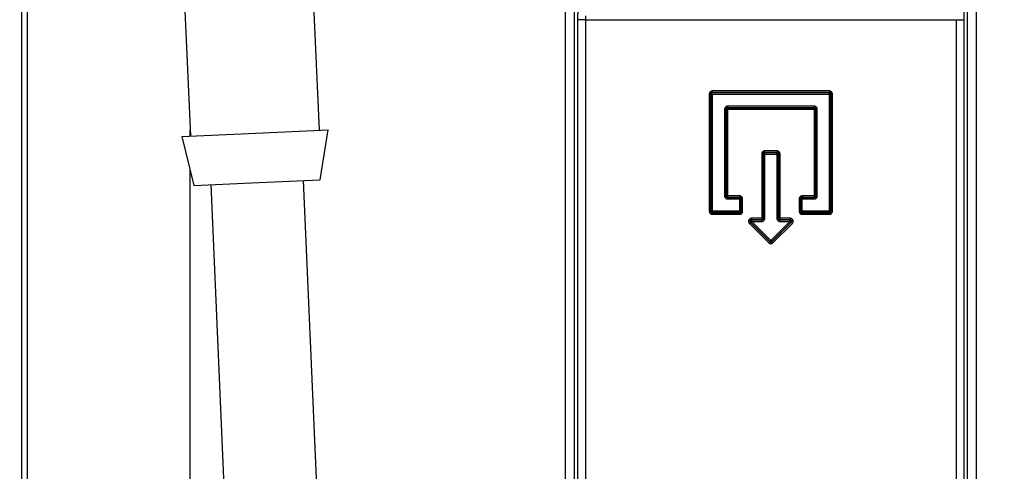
# Model space of a CAD drawing. Header units: inches. Extents: x 0.4 to 16.8, y 0 to 10.8.
# Tile 47 of 102: x 10.146 to 10.47, y 5.805 to 5.954. Entities that reach past the tile are written whole.
import ezdxf

# ---------------------------------------------------------------- set-up
doc = ezdxf.new("R2010")
doc.units = ezdxf.units.IN
doc.header["$MEASUREMENT"] = 0
doc.layers.add('FORMAT', color=7, linetype='Continuous')
doc.styles.add('SLDTEXTSTYLE3', font='TXT', dxfattribs={"width": 0.75})
doc.dimstyles.new('SLDDIMSTYLE0', dxfattribs={"dimtxt": 0.125, "dimasz": 0.13, "dimexe": 0, "dimexo": 0.0625, "dimgap": 0.03125, "dimtad": 0, "dimtih": 1, "dimtoh": 1, "dimdec": 1, "dimlfac": 8, "dimrnd": 1e-09, "dimzin": 12, "dimdsep": 46, "dimtxsty": 'SLDTEXTSTYLE3', "dimsah": 1, "dimcen": 0.09, "dimadec": 0, "dimazin": 3, "dimtfac": 1, "dimtdec": 1, "dimtofl": 0, "dimtmove": 0, "dimatfit": 3, "dimfxl": 0, "dimfrac": 2, "dimtolj": 1, "dimtzin": 12, "dimarcsym": 0})

# ---------------------------------------------------------------- blocks, each defined once
blk = doc.blocks.new('_D_4')
at = {"layer": 'FORMAT'}
for p, q in [((10.23075, 7.99371), (10.19266, 7.99371)), ((10.19266, 7.99371), (10.19266, 7.79527)), ((10.50783, 7.99371), (10.54592, 7.99371)), ((10.54592, 7.99371), (10.54592, 7.79527)), ((9.65303, 5.04622), (9.65303, 7.93868)), ((11.08555, 6.99753), (11.08555, 7.93868)), ((9.65303, 7.81368), (10.08305, 7.81368)), ((11.08555, 7.81368), (10.65553, 7.81368)), ((10.19266, 7.79527), (10.23075, 7.79527)), ((10.54592, 7.79527), (10.50783, 7.79527))]:
    blk.add_line(p, q, dxfattribs=at)
for points in [[(9.65303, 7.81368), (9.78303, 7.79368), (9.78303, 7.83368)], [(11.08555, 7.81368), (10.95555, 7.83368), (10.95555, 7.79368)]]:
    blk.add_solid(points, dxfattribs=at)
at = {"layer": 'FORMAT', "char_height": 0.125, "attachment_point": 1, "style": 'SLDTEXTSTYLE3'}
for s, insert in [('291', (10.23075, 7.95641)), ('11.5', (10.20766, 7.76938))]:
    blk.add_mtext(s, dxfattribs=dict(at, insert=insert))

msp = doc.modelspace()

# ---------------------------------------------------------------- linework, layer by layer
at = {"color": 7, "linetype": 'Continuous'}
for p, q in [((10.3252, 5.52006), (10.3252, 6.05407)), ((10.32822, 5.51897), (10.32822, 6.05407)), ((10.45731, 6.05407), (10.45731, 5.51145)), ((10.46032, 6.05407), (10.46032, 5.51162)), ((10.14645, 5.03843), (10.14645, 5.98004)), ((10.14829, 5.03843), (10.14829, 5.98004)), ((10.24432, 5.91725), (10.24252, 5.95846)), ((10.20006, 5.95661), (10.20186, 5.9154)), ((10.33175, 5.95357), (10.3293, 5.95357)), ((10.3293, 5.51862), (10.3293, 5.95357)), ((10.33175, 5.95357), (10.45378, 5.95357)), ((10.33175, 5.95357), (10.33175, 5.51783)), ((10.45378, 5.95357), (10.45623, 5.95357)), ((10.45378, 5.51125), (10.45378, 5.95357)), ((10.45623, 5.95357), (10.45623, 5.51139)), ((10.37252, 5.9292), (10.37252, 5.89067)), ((10.37252, 5.9292), (10.37301, 5.9292)), ((10.37281, 5.92989), (10.37315, 5.92955)), ((10.37306, 5.92915), (10.37301, 5.9292)), ((10.37301, 5.9292), (10.37301, 5.89067)), ((10.37355, 5.92915), (10.37306, 5.92915)), ((10.37306, 5.89073), (10.37306, 5.92915)), ((10.3735, 5.93018), (10.3735, 5.92969)), ((10.41203, 5.93018), (10.3735, 5.93018)), ((10.37355, 5.92964), (10.3735, 5.92969)), ((10.41203, 5.92969), (10.3735, 5.92969)), ((10.37355, 5.92915), (10.37355, 5.92964)), ((10.37355, 5.92964), (10.41197, 5.92964)), ((10.37355, 5.89073), (10.37355, 5.92915)), ((10.37355, 5.92915), (10.41197, 5.92915)), ((10.41197, 5.92964), (10.41203, 5.92969)), ((10.41197, 5.92915), (10.41197, 5.92964)), ((10.41197, 5.92915), (10.41197, 5.89073)), ((10.41197, 5.92915), (10.41247, 5.92915)), ((10.41203, 5.93018), (10.41203, 5.92969)), ((10.41272, 5.92989), (10.41237, 5.92955)), ((10.41247, 5.92915), (10.41252, 5.9292)), ((10.41247, 5.92915), (10.41247, 5.89073)), ((10.41252, 5.89067), (10.41252, 5.9292)), ((10.41301, 5.9292), (10.41252, 5.9292)), ((10.41301, 5.89067), (10.41301, 5.9292)), ((10.40702, 5.92518), (10.3785, 5.92518)), ((10.3785, 5.92518), (10.3785, 5.92468)), ((10.40702, 5.92468), (10.40702, 5.92518)), ((10.37752, 5.92419), (10.37752, 5.89568)), ((10.37801, 5.92419), (10.37752, 5.92419)), ((10.37781, 5.92489), (10.37816, 5.92454)), ((10.37801, 5.92419), (10.37801, 5.89568)), ((10.37807, 5.92414), (10.37801, 5.92419)), ((10.37807, 5.89573), (10.37807, 5.92414)), ((10.37807, 5.92414), (10.37856, 5.92414)), ((10.40702, 5.92468), (10.3785, 5.92468)), ((10.3785, 5.92468), (10.37856, 5.92463)), ((10.37856, 5.92463), (10.40697, 5.92463)), ((10.37856, 5.92414), (10.37856, 5.92463)), ((10.37856, 5.92414), (10.40697, 5.92414)), ((10.37856, 5.89573), (10.37856, 5.92414)), ((10.40697, 5.92463), (10.40702, 5.92468)), ((10.40697, 5.92463), (10.40697, 5.92414)), ((10.40697, 5.92414), (10.40746, 5.92414)), ((10.40697, 5.92414), (10.40697, 5.89573)), ((10.40772, 5.92489), (10.40737, 5.92454)), ((10.40752, 5.92419), (10.40746, 5.92414)), ((10.40746, 5.92414), (10.40746, 5.89573)), ((10.40752, 5.89568), (10.40752, 5.92419)), ((10.40801, 5.92419), (10.40752, 5.92419)), ((10.40801, 5.89568), (10.40801, 5.92419)), ((10.19905, 5.91527), (10.22102, 5.91623)), ((10.20178, 5.91539), (10.20178, 5.91728)), ((10.22102, 5.91623), (10.24713, 5.91737)), ((10.24459, 5.901), (10.24713, 5.91737)), ((10.19905, 5.91527), (10.20301, 5.89918)), ((10.38974, 5.90951), (10.39023, 5.90951)), ((10.38974, 5.90951), (10.38974, 5.88835)), ((10.39003, 5.91021), (10.39038, 5.90986)), ((10.39029, 5.90946), (10.39023, 5.90951)), ((10.39023, 5.90951), (10.39023, 5.88835)), ((10.39029, 5.8883), (10.39029, 5.90946)), ((10.39078, 5.90946), (10.39029, 5.90946)), ((10.39073, 5.9105), (10.39073, 5.91001)), ((10.3948, 5.9105), (10.39073, 5.9105)), ((10.39078, 5.90995), (10.39073, 5.91001)), ((10.3948, 5.91001), (10.39073, 5.91001)), ((10.39078, 5.90946), (10.39078, 5.90995)), ((10.39078, 5.90995), (10.39475, 5.90995)), ((10.39078, 5.8883), (10.39078, 5.90946)), ((10.39078, 5.90946), (10.39475, 5.90946)), ((10.39475, 5.90995), (10.3948, 5.91001)), ((10.39475, 5.90946), (10.39475, 5.90995)), ((10.39475, 5.90946), (10.39475, 5.8883)), ((10.39475, 5.90946), (10.39524, 5.90946)), ((10.3948, 5.9105), (10.3948, 5.91001)), ((10.3955, 5.91021), (10.39515, 5.90986)), ((10.39524, 5.90946), (10.39529, 5.90951)), ((10.39524, 5.90946), (10.39524, 5.8883)), ((10.39529, 5.88835), (10.39529, 5.90951)), ((10.39579, 5.90951), (10.39529, 5.90951)), ((10.39579, 5.88835), (10.39579, 5.90951)), ((10.20178, 5.05723), (10.20178, 5.90418)), ((10.20301, 5.89918), (10.22201, 5.90001)), ((10.20856, 5.89942), (10.21351, 5.78601)), ((10.22201, 5.90001), (10.24459, 5.901)), ((10.24399, 5.78734), (10.23904, 5.90075)), ((10.37752, 5.89568), (10.37801, 5.89568)), ((10.37781, 5.89499), (10.37816, 5.89533)), ((10.37801, 5.89568), (10.37807, 5.89573)), ((10.37856, 5.89573), (10.37807, 5.89573)), ((10.37856, 5.89524), (10.3785, 5.89519)), ((10.3785, 5.89519), (10.3785, 5.8947)), ((10.3785, 5.89519), (10.38244, 5.89519)), ((10.3785, 5.8947), (10.38244, 5.8947)), ((10.37856, 5.89524), (10.37856, 5.89573)), ((10.3825, 5.89573), (10.37856, 5.89573)), ((10.3825, 5.89524), (10.37856, 5.89524)), ((10.38244, 5.89519), (10.3825, 5.89524)), ((10.38244, 5.8947), (10.38244, 5.89519)), ((10.38244, 5.8947), (10.38244, 5.89073)), ((10.38244, 5.8947), (10.38293, 5.8947)), ((10.3825, 5.89573), (10.3825, 5.89524)), ((10.38319, 5.89545), (10.38284, 5.8951)), ((10.38293, 5.8947), (10.38299, 5.89475)), ((10.38293, 5.8947), (10.38293, 5.89073)), ((10.38299, 5.89067), (10.38299, 5.89475)), ((10.38348, 5.89475), (10.38299, 5.89475)), ((10.38348, 5.89067), (10.38348, 5.89475)), ((10.40205, 5.89475), (10.40254, 5.89475)), ((10.40205, 5.89475), (10.40205, 5.89067)), ((10.40234, 5.89545), (10.40269, 5.8951)), ((10.40259, 5.8947), (10.40254, 5.89475)), ((10.40254, 5.89475), (10.40254, 5.89067)), ((10.40309, 5.8947), (10.40259, 5.8947)), ((10.40259, 5.89073), (10.40259, 5.8947)), ((10.40303, 5.89573), (10.40303, 5.89524)), ((10.40697, 5.89573), (10.40303, 5.89573)), ((10.40309, 5.89519), (10.40303, 5.89524)), ((10.40697, 5.89524), (10.40303, 5.89524)), ((10.40309, 5.89519), (10.40702, 5.89519)), ((10.40309, 5.8947), (10.40309, 5.89519)), ((10.40309, 5.89073), (10.40309, 5.8947)), ((10.40309, 5.8947), (10.40702, 5.8947)), ((10.40697, 5.89573), (10.40697, 5.89524)), ((10.40746, 5.89573), (10.40697, 5.89573)), ((10.40702, 5.89519), (10.40697, 5.89524)), ((10.40702, 5.8947), (10.40702, 5.89519)), ((10.40772, 5.89499), (10.40737, 5.89533)), ((10.40746, 5.89573), (10.40752, 5.89568)), ((10.40752, 5.89568), (10.40801, 5.89568)), ((10.37252, 5.89067), (10.37301, 5.89067)), ((10.37315, 5.89033), (10.37281, 5.88998)), ((10.37306, 5.89073), (10.37301, 5.89067)), ((10.37355, 5.89073), (10.37306, 5.89073)), ((10.3735, 5.89018), (10.37355, 5.89023)), ((10.3735, 5.89018), (10.3825, 5.89018)), ((10.3735, 5.88969), (10.3735, 5.89018)), ((10.3735, 5.88969), (10.3825, 5.88969)), ((10.38244, 5.89073), (10.37355, 5.89073)), ((10.37355, 5.89023), (10.37355, 5.89073)), ((10.38244, 5.89023), (10.37355, 5.89023)), ((10.38244, 5.89073), (10.38244, 5.89023)), ((10.38244, 5.89073), (10.38293, 5.89073)), ((10.38244, 5.89023), (10.3825, 5.89018)), ((10.3825, 5.88969), (10.3825, 5.89018)), ((10.38319, 5.88998), (10.38284, 5.89033)), ((10.38293, 5.89073), (10.38299, 5.89067)), ((10.38348, 5.89067), (10.38299, 5.89067)), ((10.40205, 5.89067), (10.40254, 5.89067)), ((10.40234, 5.88998), (10.40269, 5.89033)), ((10.40259, 5.89073), (10.40254, 5.89067)), ((10.40309, 5.89073), (10.40259, 5.89073)), ((10.40309, 5.89023), (10.40303, 5.89018)), ((10.40303, 5.89018), (10.41203, 5.89018)), ((10.40303, 5.88969), (10.40303, 5.89018)), ((10.40303, 5.88969), (10.41203, 5.88969)), ((10.41197, 5.89073), (10.40309, 5.89073)), ((10.40309, 5.89073), (10.40309, 5.89023)), ((10.41197, 5.89023), (10.40309, 5.89023)), ((10.41197, 5.89073), (10.41247, 5.89073)), ((10.41197, 5.89073), (10.41197, 5.89023)), ((10.41197, 5.89023), (10.41203, 5.89018)), ((10.41203, 5.88969), (10.41203, 5.89018)), ((10.41272, 5.88998), (10.41237, 5.89033)), ((10.41247, 5.89073), (10.41252, 5.89067)), ((10.41301, 5.89067), (10.41252, 5.89067)), ((10.38549, 5.88775), (10.38595, 5.88756)), ((10.38571, 5.88667), (10.38605, 5.88702)), ((10.38571, 5.88667), (10.39207, 5.88031)), ((10.38595, 5.88756), (10.38591, 5.88737)), ((10.38618, 5.88697), (10.38605, 5.88702)), ((10.38605, 5.88702), (10.39242, 5.88066)), ((10.39242, 5.88073), (10.38618, 5.88697)), ((10.3864, 5.88835), (10.3864, 5.88786)), ((10.38974, 5.88835), (10.3864, 5.88835)), ((10.38653, 5.88781), (10.3864, 5.88786)), ((10.38974, 5.88786), (10.3864, 5.88786)), ((10.38653, 5.88781), (10.3898, 5.88781)), ((10.38653, 5.88732), (10.38653, 5.88781)), ((10.38653, 5.88732), (10.3898, 5.88732)), ((10.39276, 5.88108), (10.38653, 5.88732)), ((10.38974, 5.88835), (10.38974, 5.88786)), ((10.39023, 5.88835), (10.38974, 5.88835)), ((10.3898, 5.88781), (10.38974, 5.88786)), ((10.3898, 5.88732), (10.3898, 5.88781)), ((10.39049, 5.8876), (10.39014, 5.88795)), ((10.39023, 5.88835), (10.39029, 5.8883)), ((10.39029, 5.8883), (10.39078, 5.8883)), ((10.399, 5.88732), (10.39276, 5.88108)), ((10.39311, 5.88066), (10.39947, 5.88702)), ((10.39935, 5.88697), (10.39311, 5.88073)), ((10.39346, 5.88031), (10.39982, 5.88667)), ((10.39475, 5.8883), (10.39524, 5.8883)), ((10.39504, 5.8876), (10.39539, 5.88795)), ((10.39524, 5.8883), (10.39529, 5.88835)), ((10.39579, 5.88835), (10.39529, 5.88835)), ((10.39579, 5.88786), (10.39573, 5.88781)), ((10.39573, 5.88781), (10.39573, 5.88732)), ((10.39573, 5.88781), (10.399, 5.88781)), ((10.39573, 5.88732), (10.399, 5.88732)), ((10.39579, 5.88786), (10.39579, 5.88835)), ((10.39913, 5.88835), (10.39579, 5.88835)), ((10.39913, 5.88786), (10.39579, 5.88786)), ((10.399, 5.88781), (10.39913, 5.88786)), ((10.399, 5.88732), (10.399, 5.88781)), ((10.39913, 5.88835), (10.39913, 5.88786)), ((10.39935, 5.88697), (10.39947, 5.88702)), ((10.40004, 5.88775), (10.39958, 5.88756)), ((10.39207, 5.88031), (10.39242, 5.88066)), ((10.39242, 5.88073), (10.39242, 5.88066)), ((10.39276, 5.88002), (10.39276, 5.88051)), ((10.39311, 5.88073), (10.39311, 5.88066)), ((10.39346, 5.88031), (10.39311, 5.88066))]:
    msp.add_line(p, q, dxfattribs=at)
msp.add_arc((10.39276, 5.88108), 0.000493, 225.0817, 314.9183, dxfattribs=at)
for points, knots in [([(10.74472, 5.69128), (10.74223, 5.69775), (10.73681, 5.71183), (10.72771, 5.73324), (10.71406, 5.76354), (10.6951, 5.80169), (10.66961, 5.84724), (10.64229, 5.8909), (10.61486, 5.93059), (10.59267, 5.96002), (10.57543, 5.98162), (10.56197, 5.9979), (10.54705, 6.0152), (10.52995, 6.03417), (10.51198, 6.05307), (10.4946, 6.07036), (10.47964, 6.08452), (10.46634, 6.0965), (10.45375, 6.10731), (10.44109, 6.11758), (10.42877, 6.1268), (10.41928, 6.13345), (10.41402, 6.13634), (10.41233, 6.13728)], [0, 0, 0, 0, 0.034352, 0.074688, 0.115207, 0.198921, 0.285654, 0.373825, 0.45454, 0.525927, 0.5587, 0.593851, 0.632164, 0.674842, 0.72514, 0.768191, 0.805956, 0.838903, 0.870943, 0.905839, 0.943593, 0.981813, 1, 1, 1, 1]), ([(10.39833, 6.10957), (10.3994, 6.10891), (10.40208, 6.10724), (10.40826, 6.10303), (10.41647, 6.09706), (10.42706, 6.08881), (10.44044, 6.0777), (10.45694, 6.06302), (10.47412, 6.04672), (10.49025, 6.03054), (10.50393, 6.01616), (10.5174, 6.00149), (10.53264, 5.98419), (10.55186, 5.96131), (10.57436, 5.93271), (10.59792, 5.90039), (10.6202, 5.86729), (10.63979, 5.83579), (10.65536, 5.80876), (10.66843, 5.78456), (10.68048, 5.76094), (10.69377, 5.73287), (10.7081, 5.7), (10.71705, 5.6761), (10.7218, 5.66342)], [0, 0, 0, 0, 0.018389, 0.046085, 0.073436, 0.101495, 0.141452, 0.184902, 0.231379, 0.273125, 0.307526, 0.335602, 0.376307, 0.42554, 0.488307, 0.558571, 0.624967, 0.686519, 0.742531, 0.779461, 0.822676, 0.873776, 0.933077, 1, 1, 1, 1]), ([(10.3293, 5.95357), (10.3293, 5.954), (10.32931, 5.95486), (10.32934, 5.95564), (10.32936, 5.95603)], [0, 0, 0, 0, 0.499876, 1, 1, 1, 1]), ([(10.33181, 5.9548), (10.33179, 5.9546), (10.33176, 5.95421), (10.33175, 5.95378), (10.33175, 5.95357)], [0, 0, 0, 0, 0.506326, 1, 1, 1, 1]), ([(10.45617, 5.95603), (10.45619, 5.95564), (10.45622, 5.95486), (10.45623, 5.954), (10.45623, 5.95357)], [0, 0, 0, 0, 0.500124, 1, 1, 1, 1]), ([(10.37281, 5.92989), (10.37272, 5.92979), (10.37256, 5.92959), (10.37253, 5.92933), (10.37252, 5.9292)], [0, 0, 0, 0, 0.499916, 1, 1, 1, 1]), ([(10.3735, 5.93018), (10.37337, 5.93017), (10.37311, 5.93014), (10.37291, 5.92998), (10.37281, 5.92989)], [0, 0, 0, 0, 0.500084, 1, 1, 1, 1]), ([(10.41272, 5.92989), (10.41262, 5.92998), (10.41242, 5.93014), (10.41216, 5.93017), (10.41203, 5.93018)], [0, 0, 0, 0, 0.499916, 1, 1, 1, 1]), ([(10.41301, 5.9292), (10.413, 5.92933), (10.41297, 5.92959), (10.41281, 5.92979), (10.41272, 5.92989)], [0, 0, 0, 0, 0.500084, 1, 1, 1, 1]), ([(10.3785, 5.92518), (10.37837, 5.92516), (10.37811, 5.92514), (10.37791, 5.92497), (10.37781, 5.92489)], [0, 0, 0, 0, 0.500084, 1, 1, 1, 1]), ([(10.40772, 5.92489), (10.40762, 5.92497), (10.40742, 5.92514), (10.40715, 5.92516), (10.40702, 5.92518)], [0, 0, 0, 0, 0.499916, 1, 1, 1, 1]), ([(10.37781, 5.92489), (10.37773, 5.92479), (10.37756, 5.92458), (10.37753, 5.92432), (10.37752, 5.92419)], [0, 0, 0, 0, 0.499916, 1, 1, 1, 1]), ([(10.40801, 5.92419), (10.40799, 5.92432), (10.40797, 5.92458), (10.4078, 5.92479), (10.40772, 5.92489)], [0, 0, 0, 0, 0.500084, 1, 1, 1, 1]), ([(10.39003, 5.91021), (10.38995, 5.91011), (10.38978, 5.90991), (10.38976, 5.90964), (10.38974, 5.90951)], [0, 0, 0, 0, 0.499916, 1, 1, 1, 1]), ([(10.39073, 5.9105), (10.3906, 5.91048), (10.39033, 5.91046), (10.39013, 5.91029), (10.39003, 5.91021)], [0, 0, 0, 0, 0.500084, 1, 1, 1, 1]), ([(10.3955, 5.91021), (10.3954, 5.91029), (10.39519, 5.91046), (10.39493, 5.91048), (10.3948, 5.9105)], [0, 0, 0, 0, 0.499916, 1, 1, 1, 1]), ([(10.39579, 5.90951), (10.39577, 5.90964), (10.39575, 5.90991), (10.39558, 5.91011), (10.3955, 5.91021)], [0, 0, 0, 0, 0.500084, 1, 1, 1, 1]), ([(10.37752, 5.89568), (10.37753, 5.89555), (10.37756, 5.89529), (10.37773, 5.89509), (10.37781, 5.89499)], [0, 0, 0, 0, 0.500084, 1, 1, 1, 1]), ([(10.37781, 5.89499), (10.37791, 5.8949), (10.37811, 5.89474), (10.37837, 5.89471), (10.3785, 5.8947)], [0, 0, 0, 0, 0.499916, 1, 1, 1, 1]), ([(10.38319, 5.89545), (10.38309, 5.89553), (10.38289, 5.8957), (10.38263, 5.89572), (10.3825, 5.89573)], [0, 0, 0, 0, 0.499916, 1, 1, 1, 1]), ([(10.38348, 5.89475), (10.38347, 5.89488), (10.38344, 5.89514), (10.38327, 5.89534), (10.38319, 5.89545)], [0, 0, 0, 0, 0.500084, 1, 1, 1, 1]), ([(10.40234, 5.89545), (10.40225, 5.89534), (10.40209, 5.89514), (10.40206, 5.89488), (10.40205, 5.89475)], [0, 0, 0, 0, 0.499916, 1, 1, 1, 1]), ([(10.40303, 5.89573), (10.4029, 5.89572), (10.40264, 5.8957), (10.40244, 5.89553), (10.40234, 5.89545)], [0, 0, 0, 0, 0.500084, 1, 1, 1, 1]), ([(10.40702, 5.8947), (10.40715, 5.89471), (10.40742, 5.89474), (10.40762, 5.8949), (10.40772, 5.89499)], [0, 0, 0, 0, 0.500084, 1, 1, 1, 1]), ([(10.40772, 5.89499), (10.4078, 5.89509), (10.40797, 5.89529), (10.40799, 5.89555), (10.40801, 5.89568)], [0, 0, 0, 0, 0.499916, 1, 1, 1, 1]), ([(10.37252, 5.89067), (10.37253, 5.89054), (10.37256, 5.89028), (10.37272, 5.89008), (10.37281, 5.88998)], [0, 0, 0, 0, 0.500084, 1, 1, 1, 1]), ([(10.37281, 5.88998), (10.37291, 5.88989), (10.37311, 5.88973), (10.37337, 5.8897), (10.3735, 5.88969)], [0, 0, 0, 0, 0.499916, 1, 1, 1, 1]), ([(10.3825, 5.88969), (10.38263, 5.8897), (10.38289, 5.88973), (10.38309, 5.88989), (10.38319, 5.88998)], [0, 0, 0, 0, 0.500084, 1, 1, 1, 1]), ([(10.38319, 5.88998), (10.38327, 5.89008), (10.38344, 5.89028), (10.38347, 5.89054), (10.38348, 5.89067)], [0, 0, 0, 0, 0.499916, 1, 1, 1, 1]), ([(10.40205, 5.89067), (10.40206, 5.89054), (10.40209, 5.89028), (10.40225, 5.89008), (10.40234, 5.88998)], [0, 0, 0, 0, 0.500084, 1, 1, 1, 1]), ([(10.40234, 5.88998), (10.40244, 5.88989), (10.40264, 5.88973), (10.4029, 5.8897), (10.40303, 5.88969)], [0, 0, 0, 0, 0.499916, 1, 1, 1, 1]), ([(10.41203, 5.88969), (10.41216, 5.8897), (10.41242, 5.88973), (10.41262, 5.88989), (10.41272, 5.88998)], [0, 0, 0, 0, 0.500084, 1, 1, 1, 1]), ([(10.41272, 5.88998), (10.41281, 5.89008), (10.41297, 5.89028), (10.413, 5.89054), (10.41301, 5.89067)], [0, 0, 0, 0, 0.499916, 1, 1, 1, 1]), ([(10.38549, 5.88775), (10.38546, 5.88765), (10.3854, 5.88747), (10.38542, 5.88717), (10.38552, 5.8869), (10.38564, 5.88675), (10.38571, 5.88667)], [0, 0, 0, 0, 0.250271, 0.499424, 0.747395, 1, 1, 1, 1]), ([(10.3864, 5.88835), (10.38631, 5.88834), (10.38611, 5.88833), (10.38585, 5.8882), (10.38563, 5.888), (10.38554, 5.88783), (10.38549, 5.88775)], [0, 0, 0, 0, 0.251013, 0.500441, 0.748143, 1, 1, 1, 1]), ([(10.38591, 5.88737), (10.38591, 5.88731), (10.38592, 5.88722), (10.38599, 5.8871), (10.38603, 5.88705), (10.38605, 5.88702)], [0, 0, 0, 0, 0.4645904, 0.7236268, 1, 1, 1, 1]), ([(10.3864, 5.88786), (10.38635, 5.88786), (10.38625, 5.88785), (10.38611, 5.88777), (10.38601, 5.88768), (10.38596, 5.8876), (10.38595, 5.88756)], [0, 0, 0, 0, 0.276534, 0.535124, 0.776129, 1, 1, 1, 1]), ([(10.3898, 5.88732), (10.38993, 5.88733), (10.39019, 5.88735), (10.39039, 5.88752), (10.39049, 5.8876)], [0, 0, 0, 0, 0.500084, 1, 1, 1, 1]), ([(10.39049, 5.8876), (10.39057, 5.8877), (10.39074, 5.88791), (10.39077, 5.88817), (10.39078, 5.8883)], [0, 0, 0, 0, 0.499916, 1, 1, 1, 1]), ([(10.39475, 5.8883), (10.39476, 5.88817), (10.39479, 5.88791), (10.39495, 5.8877), (10.39504, 5.8876)], [0, 0, 0, 0, 0.500084, 1, 1, 1, 1]), ([(10.39504, 5.8876), (10.39514, 5.88752), (10.39534, 5.88735), (10.3956, 5.88733), (10.39573, 5.88732)], [0, 0, 0, 0, 0.4999164, 1, 1, 1, 1]), ([(10.40004, 5.88775), (10.39999, 5.88783), (10.3999, 5.888), (10.39968, 5.8882), (10.39942, 5.88833), (10.39922, 5.88834), (10.39913, 5.88835)], [0, 0, 0, 0, 0.250271, 0.499424, 0.747395, 1, 1, 1, 1]), ([(10.39958, 5.88756), (10.39956, 5.8876), (10.39952, 5.88768), (10.39942, 5.88777), (10.39928, 5.88785), (10.39918, 5.88786), (10.39913, 5.88786)], [0, 0, 0, 0, 0.2238707, 0.4648759, 0.7234662, 1, 1, 1, 1]), ([(10.39947, 5.88702), (10.39951, 5.88706), (10.39958, 5.88714), (10.39962, 5.88729), (10.39963, 5.88743), (10.3996, 5.88752), (10.39958, 5.88756)], [0, 0, 0, 0, 0.276534, 0.535124, 0.776129, 1, 1, 1, 1]), ([(10.39982, 5.88667), (10.39988, 5.88675), (10.40001, 5.8869), (10.4001, 5.88717), (10.40013, 5.88747), (10.40007, 5.88765), (10.40004, 5.88775)], [0, 0, 0, 0, 0.251013, 0.500441, 0.748143, 1, 1, 1, 1]), ([(10.39207, 5.88031), (10.39217, 5.88023), (10.39237, 5.88006), (10.39263, 5.88004), (10.39276, 5.88002)], [0, 0, 0, 0, 0.500084, 1, 1, 1, 1]), ([(10.39276, 5.88002), (10.39289, 5.88004), (10.39316, 5.88006), (10.39336, 5.88023), (10.39346, 5.88031)], [0, 0, 0, 0, 0.4999164, 1, 1, 1, 1])]:
    msp.add_open_spline(points, degree=3, knots=knots, dxfattribs=at)
for points in [[(10.37315, 5.92955), (10.37313, 5.92952), (10.37309, 5.92947), (10.37304, 5.92939), (10.37302, 5.9293), (10.37301, 5.92923), (10.37301, 5.9292)], [(10.37306, 5.92915), (10.37307, 5.92921), (10.37309, 5.92934), (10.3732, 5.9295), (10.37336, 5.92962), (10.37349, 5.92963), (10.37355, 5.92964)], [(10.3735, 5.92969), (10.37347, 5.92969), (10.37341, 5.92969), (10.37331, 5.92966), (10.37323, 5.92961), (10.37318, 5.92957), (10.37315, 5.92955)], [(10.41197, 5.92964), (10.41204, 5.92963), (10.41217, 5.92962), (10.41233, 5.9295), (10.41244, 5.92934), (10.41246, 5.92921), (10.41247, 5.92915)], [(10.41237, 5.92955), (10.41235, 5.92957), (10.4123, 5.92961), (10.41222, 5.92966), (10.41212, 5.92969), (10.41206, 5.92969), (10.41203, 5.92969)], [(10.41252, 5.9292), (10.41252, 5.92923), (10.41251, 5.9293), (10.41248, 5.92939), (10.41244, 5.92947), (10.4124, 5.92952), (10.41237, 5.92955)], [(10.37801, 5.92419), (10.37801, 5.92422), (10.37802, 5.92429), (10.37805, 5.92438), (10.37809, 5.92447), (10.37814, 5.92452), (10.37816, 5.92454)], [(10.37807, 5.92414), (10.37807, 5.9242), (10.37809, 5.92433), (10.3782, 5.92449), (10.37836, 5.92461), (10.37849, 5.92462), (10.37856, 5.92463)], [(10.37816, 5.92454), (10.37818, 5.92456), (10.37823, 5.9246), (10.37832, 5.92465), (10.37841, 5.92468), (10.37847, 5.92468), (10.3785, 5.92468)], [(10.40697, 5.92463), (10.40704, 5.92462), (10.40716, 5.92461), (10.40733, 5.92449), (10.40744, 5.92433), (10.40746, 5.9242), (10.40746, 5.92414)], [(10.40702, 5.92468), (10.40706, 5.92468), (10.40712, 5.92468), (10.40721, 5.92465), (10.4073, 5.9246), (10.40735, 5.92456), (10.40737, 5.92454)], [(10.40737, 5.92454), (10.40739, 5.92452), (10.40744, 5.92447), (10.40748, 5.92438), (10.40751, 5.92429), (10.40751, 5.92422), (10.40752, 5.92419)], [(10.39038, 5.90986), (10.39036, 5.90984), (10.39031, 5.90979), (10.39027, 5.9097), (10.39024, 5.90961), (10.39024, 5.90955), (10.39023, 5.90951)], [(10.39029, 5.90946), (10.39029, 5.90953), (10.39031, 5.90965), (10.39042, 5.90982), (10.39059, 5.90993), (10.39071, 5.90995), (10.39078, 5.90995)], [(10.39073, 5.91001), (10.39069, 5.91), (10.39063, 5.91), (10.39054, 5.90997), (10.39045, 5.90993), (10.3904, 5.90988), (10.39038, 5.90986)], [(10.39475, 5.90995), (10.39481, 5.90995), (10.39494, 5.90993), (10.39511, 5.90982), (10.39522, 5.90965), (10.39523, 5.90953), (10.39524, 5.90946)], [(10.39515, 5.90986), (10.39513, 5.90988), (10.39508, 5.90993), (10.39499, 5.90997), (10.3949, 5.91), (10.39483, 5.91), (10.3948, 5.91001)], [(10.39529, 5.90951), (10.39529, 5.90955), (10.39529, 5.90961), (10.39526, 5.9097), (10.39521, 5.90979), (10.39517, 5.90984), (10.39515, 5.90986)], [(10.37816, 5.89533), (10.37814, 5.89536), (10.37809, 5.89541), (10.37805, 5.89549), (10.37802, 5.89558), (10.37801, 5.89565), (10.37801, 5.89568)], [(10.37856, 5.89524), (10.37849, 5.89525), (10.37836, 5.89526), (10.3782, 5.89538), (10.37809, 5.89554), (10.37807, 5.89567), (10.37807, 5.89573)], [(10.3785, 5.89519), (10.37847, 5.89519), (10.37841, 5.89519), (10.37832, 5.89522), (10.37823, 5.89527), (10.37818, 5.89531), (10.37816, 5.89533)], [(10.38244, 5.89519), (10.38251, 5.89518), (10.38264, 5.89517), (10.3828, 5.89505), (10.38291, 5.89489), (10.38293, 5.89476), (10.38293, 5.8947)], [(10.38284, 5.8951), (10.38282, 5.89512), (10.38277, 5.89516), (10.38268, 5.89521), (10.38259, 5.89524), (10.38253, 5.89524), (10.3825, 5.89524)], [(10.38299, 5.89475), (10.38299, 5.89478), (10.38298, 5.89485), (10.38295, 5.89494), (10.38291, 5.89503), (10.38286, 5.89507), (10.38284, 5.8951)], [(10.40269, 5.8951), (10.40266, 5.89507), (10.40262, 5.89503), (10.40258, 5.89494), (10.40255, 5.89485), (10.40254, 5.89478), (10.40254, 5.89475)], [(10.40259, 5.8947), (10.4026, 5.89476), (10.40262, 5.89489), (10.40273, 5.89505), (10.40289, 5.89517), (10.40302, 5.89518), (10.40309, 5.89519)], [(10.40303, 5.89524), (10.403, 5.89524), (10.40294, 5.89524), (10.40284, 5.89521), (10.40276, 5.89516), (10.40271, 5.89512), (10.40269, 5.8951)], [(10.40746, 5.89573), (10.40746, 5.89567), (10.40744, 5.89554), (10.40733, 5.89538), (10.40716, 5.89526), (10.40704, 5.89525), (10.40697, 5.89524)], [(10.40737, 5.89533), (10.40735, 5.89531), (10.4073, 5.89527), (10.40721, 5.89522), (10.40712, 5.89519), (10.40706, 5.89519), (10.40702, 5.89519)], [(10.40752, 5.89568), (10.40751, 5.89565), (10.40751, 5.89558), (10.40748, 5.89549), (10.40744, 5.89541), (10.40739, 5.89536), (10.40737, 5.89533)], [(10.37301, 5.89067), (10.37301, 5.89064), (10.37302, 5.89058), (10.37304, 5.89048), (10.37309, 5.8904), (10.37313, 5.89035), (10.37315, 5.89033)], [(10.37355, 5.89023), (10.37349, 5.89024), (10.37336, 5.89026), (10.3732, 5.89037), (10.37309, 5.89053), (10.37307, 5.89066), (10.37306, 5.89073)], [(10.37315, 5.89033), (10.37318, 5.8903), (10.37323, 5.89026), (10.37331, 5.89022), (10.37341, 5.89019), (10.37347, 5.89018), (10.3735, 5.89018)], [(10.38293, 5.89073), (10.38293, 5.89066), (10.38291, 5.89053), (10.3828, 5.89037), (10.38264, 5.89026), (10.38251, 5.89024), (10.38244, 5.89023)], [(10.3825, 5.89018), (10.38253, 5.89018), (10.38259, 5.89019), (10.38268, 5.89022), (10.38277, 5.89026), (10.38282, 5.8903), (10.38284, 5.89033)], [(10.38284, 5.89033), (10.38286, 5.89035), (10.38291, 5.8904), (10.38295, 5.89048), (10.38298, 5.89058), (10.38299, 5.89064), (10.38299, 5.89067)], [(10.40254, 5.89067), (10.40254, 5.89064), (10.40255, 5.89058), (10.40258, 5.89048), (10.40262, 5.8904), (10.40266, 5.89035), (10.40269, 5.89033)], [(10.40309, 5.89023), (10.40302, 5.89024), (10.40289, 5.89026), (10.40273, 5.89037), (10.40262, 5.89053), (10.4026, 5.89066), (10.40259, 5.89073)], [(10.40269, 5.89033), (10.40271, 5.8903), (10.40276, 5.89026), (10.40284, 5.89022), (10.40294, 5.89019), (10.403, 5.89018), (10.40303, 5.89018)], [(10.41247, 5.89073), (10.41246, 5.89066), (10.41244, 5.89053), (10.41233, 5.89037), (10.41217, 5.89026), (10.41204, 5.89024), (10.41197, 5.89023)], [(10.41203, 5.89018), (10.41206, 5.89018), (10.41212, 5.89019), (10.41222, 5.89022), (10.4123, 5.89026), (10.41235, 5.8903), (10.41237, 5.89033)], [(10.41237, 5.89033), (10.4124, 5.89035), (10.41244, 5.8904), (10.41248, 5.89048), (10.41251, 5.89058), (10.41252, 5.89064), (10.41252, 5.89067)], [(10.38604, 5.88732), (10.38605, 5.88738), (10.38606, 5.88751), (10.38618, 5.88767), (10.38634, 5.88778), (10.38647, 5.8878), (10.38653, 5.88781)], [(10.38618, 5.88697), (10.38616, 5.88699), (10.38612, 5.88704), (10.38607, 5.88713), (10.38604, 5.88722), (10.38604, 5.88728), (10.38604, 5.88732)], [(10.38653, 5.88732), (10.38649, 5.88727), (10.3864, 5.88718), (10.38628, 5.88707), (10.3862, 5.88699), (10.38619, 5.88697), (10.38618, 5.88697)], [(10.39023, 5.88835), (10.39023, 5.88829), (10.39021, 5.88816), (10.3901, 5.888), (10.38994, 5.88788), (10.38981, 5.88787), (10.38974, 5.88786)], [(10.39014, 5.88795), (10.39012, 5.88793), (10.39007, 5.88789), (10.38998, 5.88784), (10.38989, 5.88781), (10.38983, 5.88781), (10.3898, 5.88781)], [(10.39029, 5.8883), (10.39029, 5.88827), (10.39028, 5.8882), (10.39025, 5.88811), (10.39021, 5.88802), (10.39016, 5.88798), (10.39014, 5.88795)], [(10.39539, 5.88795), (10.39536, 5.88798), (10.39532, 5.88802), (10.39528, 5.88811), (10.39525, 5.8882), (10.39524, 5.88827), (10.39524, 5.8883)], [(10.39579, 5.88786), (10.39572, 5.88787), (10.39559, 5.88788), (10.39543, 5.888), (10.39532, 5.88816), (10.3953, 5.88829), (10.39529, 5.88835)], [(10.39573, 5.88781), (10.3957, 5.88781), (10.39564, 5.88781), (10.39554, 5.88784), (10.39546, 5.88789), (10.39541, 5.88793), (10.39539, 5.88795)], [(10.399, 5.88781), (10.39905, 5.8878), (10.39914, 5.88779), (10.39928, 5.88773), (10.39938, 5.88763), (10.39946, 5.88751), (10.39949, 5.88736), (10.39949, 5.88722), (10.39944, 5.88708), (10.39938, 5.887), (10.39935, 5.88697)], [(10.399, 5.88732), (10.39904, 5.88727), (10.39913, 5.88718), (10.39925, 5.88707), (10.39933, 5.88699), (10.39934, 5.88697), (10.39935, 5.88697)], [(10.39276, 5.88108), (10.39272, 5.88104), (10.39263, 5.88095), (10.39252, 5.88083), (10.39244, 5.88075), (10.39242, 5.88074), (10.39242, 5.88073)], [(10.39242, 5.88066), (10.39244, 5.88064), (10.39249, 5.88059), (10.39258, 5.88055), (10.39267, 5.88052), (10.39273, 5.88052), (10.39276, 5.88051)], [(10.39276, 5.88108), (10.39281, 5.88104), (10.3929, 5.88095), (10.39301, 5.88083), (10.39309, 5.88075), (10.39311, 5.88074), (10.39311, 5.88073)], [(10.39276, 5.88051), (10.3928, 5.88052), (10.39286, 5.88052), (10.39295, 5.88055), (10.39304, 5.88059), (10.39309, 5.88064), (10.39311, 5.88066)]]:
    msp.add_open_spline(points, degree=3, dxfattribs=at)

# ---------------------------------------------------------------- dimensions: what is measured, and where the dimension line sits
at = {"layer": 'FORMAT'}
dim = msp.add_linear_dim(base=(9.65303, 7.81368), p1=(11.08555, 6.94753), p2=(9.65303, 4.99622), dimstyle='SLDDIMSTYLE0', dxfattribs=at)
dim.commit()
dim.dimension.update_dxf_attribs({"geometry": '_D_4', "text_midpoint": (10.36929, 7.81368), "dimtype": 160})

doc.saveas('drawing.dxf')
